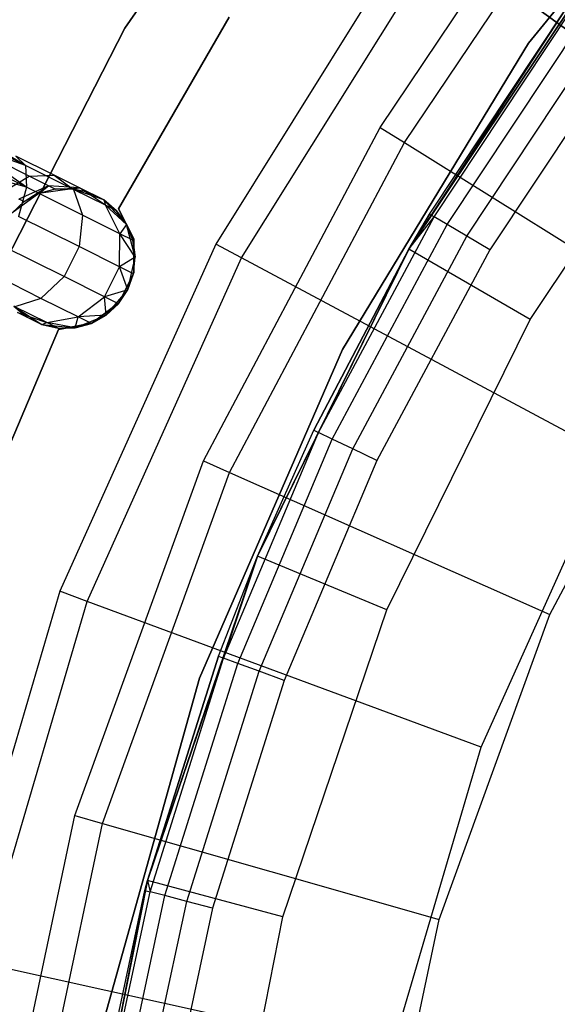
# Model space of a CAD drawing. Extents: x -91 to 92, y -91 to 92.
# Tile 99 of 256: x -38 to -30, y 8 to 22. Entities that reach past the tile are written whole.
import ezdxf

# ---------------------------------------------------------------- set-up
doc = ezdxf.new("R2010")
doc.units = 0
doc.header["$LTSCALE"] = 25.4
doc.layers.get('0').update_dxf_attribs({"linetype": 'CONTINUOUS'})

# ---------------------------------------------------------------- blocks, each defined once
blk = doc.blocks.new('NL2500012258_STL_2')
at = {"color": 0}
for p, q in [((56.058, 21.831, 186), (59.294, 26.488, 186)), ((59.294, 26.488, 178.5), (56.058, 21.831, 178.5)), ((59.294, 26.488, 178.5), (56.058, 21.831, 178.5)), ((56.058, 21.831, 186), (59.294, 26.488, 186)), ((65.055, 25.59, 183), (61.825, 21.619, 183)), ((61.825, 21.619, 185), (65.055, 25.59, 185)), ((61.825, 21.619, 185), (65.055, 25.59, 185)), ((65.055, 25.59, 183), (61.825, 21.619, 183)), ((60.237, 23.354, 149), (57.357, 18.749, 149)), ((60.237, 23.354, 149), (57.357, 18.749, 149)), ((57.726, 18.551, 173.005), (60.577, 23.108, 173.005)), ((57.726, 18.551, 173.005), (60.577, 23.108, 173.005)), ((65.43, 19.59, 179), (60.577, 23.108, 173.005)), ((65.43, 19.59, 179), (60.577, 23.108, 173.005)), ((59.705, 20.414, 149), (61.209, 22.65, 149)), ((59.705, 20.414, 149), (61.209, 22.65, 149)), ((62.829, 22.737, 153.114), (60.115, 18.675, 153.114)), ((62.829, 22.737, 153.114), (60.115, 18.675, 153.114)), ((62.829, 22.737, 149.182), (60.115, 18.675, 149.182)), ((60.115, 18.675, 152.882), (62.829, 22.737, 152.882)), ((60.115, 18.675, 152.882), (62.829, 22.737, 152.882)), ((62.829, 22.737, 149.182), (60.115, 18.675, 149.182)), ((60.053, 20.197, 172.5), (61.541, 22.409, 172.5)), ((60.053, 20.197, 172.5), (61.541, 22.409, 172.5)), ((61.541, 22.409, 172.5), (65.59, 19.474, 177.5)), ((61.541, 22.409, 172.5), (65.59, 19.474, 177.5)), ((62.348, 22.095, 163.182), (60.115, 18.675, 153.114)), ((62.348, 22.095, 163.182), (60.115, 18.675, 153.114)), ((60.411, 19.178, 163.182), (62.348, 22.095, 163.182)), ((60.411, 19.178, 163.182), (62.348, 22.095, 163.182)), ((55.971, 19.254, 185), (57.55, 21.987, 185)), ((57.55, 21.987, 183), (55.971, 19.254, 183)), ((57.55, 21.987, 183), (55.971, 19.254, 183)), ((55.971, 19.254, 185), (57.55, 21.987, 185)), ((60.476, 19.139, 163.565), (62.409, 22.05, 163.565)), ((60.476, 19.139, 163.565), (62.409, 22.05, 163.565)), ((53.473, 16.784, 186), (56.058, 21.831, 186)), ((56.058, 21.831, 178.5), (53.473, 16.784, 178.5)), ((56.058, 21.831, 178.5), (53.473, 16.784, 178.5)), ((53.473, 16.784, 186), (56.058, 21.831, 186)), ((56.058, 21.831, 178.5), (56.058, 21.831, 186)), ((56.058, 21.831, 178.5), (56.058, 21.831, 186)), ((60.662, 19.028, 163.889), (62.584, 21.922, 163.889)), ((60.662, 19.028, 163.889), (62.584, 21.922, 163.889)), ((60.941, 18.861, 164.106), (62.845, 21.73, 164.106)), ((60.941, 18.861, 164.106), (62.845, 21.73, 164.106)), ((61.825, 21.619, 183), (59.165, 17.246, 183)), ((59.165, 17.246, 185), (61.825, 21.619, 185)), ((59.165, 17.246, 185), (61.825, 21.619, 185)), ((61.825, 21.619, 183), (59.165, 17.246, 183)), ((63.154, 21.504, 164.182), (61.269, 18.665, 164.182)), ((63.154, 21.504, 164.182), (61.269, 18.665, 164.182)), ((61.825, 21.619, 185), (61.825, 21.619, 183)), ((61.825, 21.619, 185), (61.825, 21.619, 183)), ((61.847, 17.675, 147.182), (64.416, 21.52, 147.182)), ((61.847, 17.675, 147.182), (64.416, 21.52, 147.182)), ((57.182, 15.657, 149), (59.705, 20.414, 149)), ((57.182, 15.657, 149), (59.705, 20.414, 149)), ((59.705, 20.414, 149), (60.053, 20.197, 172.5)), ((59.705, 20.414, 149), (60.053, 20.197, 172.5)), ((54.641, 19.871, 177.325), (53.834, 20.272, 177.145)), ((54.641, 19.871, 177.325), (53.834, 20.272, 177.145)), ((54.641, 19.871, 177.325), (53.86, 20.324, 177.379)), ((54.641, 19.871, 177.325), (53.86, 20.324, 177.379)), ((54.641, 19.871, 177.325), (53.784, 20.172, 176.932)), ((54.641, 19.871, 177.325), (53.784, 20.172, 176.932)), ((54.654, 19.56, 176.961), (53.784, 20.172, 176.932)), ((54.654, 19.56, 176.961), (53.784, 20.172, 176.932)), ((57.556, 15.49, 172.5), (60.053, 20.197, 172.5)), ((57.556, 15.49, 172.5), (60.053, 20.197, 172.5)), ((60.053, 20.197, 172.5), (64.296, 17.552, 177.5)), ((60.053, 20.197, 172.5), (64.296, 17.552, 177.5)), ((54.654, 19.56, 176.961), (53.713, 20.029, 176.751)), ((54.654, 19.56, 176.961), (53.713, 20.029, 176.751)), ((54.504, 20.003, 177.764), (54.641, 19.871, 177.325)), ((55.05, 19.732, 178.171), (54.504, 20.003, 177.764)), ((55.05, 19.732, 178.171), (54.504, 20.003, 177.764)), ((54.504, 20.003, 177.764), (54.641, 19.871, 177.325)), ((54.654, 19.56, 176.961), (53.625, 19.851, 176.615)), ((54.654, 19.56, 176.961), (53.625, 19.851, 176.615)), ((54.691, 19.721, 178.487), (54.275, 19.928, 178.177)), ((54.691, 19.721, 178.487), (54.275, 19.928, 178.177)), ((54.641, 19.871, 177.325), (54.654, 19.56, 176.961)), ((55.325, 19.53, 177.835), (54.641, 19.871, 177.325)), ((55.325, 19.53, 177.835), (54.641, 19.871, 177.325)), ((54.641, 19.871, 177.325), (54.654, 19.56, 176.961)), ((54.33, 19.5, 178.712), (54.691, 19.721, 178.487)), ((54.33, 19.5, 178.712), (54.691, 19.721, 178.487)), ((54.691, 19.721, 178.487), (55.05, 19.732, 178.171)), ((54.691, 19.721, 178.487), (55.05, 19.732, 178.171)), ((54.968, 19.582, 178.952), (54.691, 19.721, 178.487)), ((54.968, 19.582, 178.952), (54.691, 19.721, 178.487)), ((55.05, 19.732, 178.171), (55.325, 19.53, 177.835)), ((55.414, 19.55, 178.781), (55.05, 19.732, 178.171)), ((55.414, 19.55, 178.781), (55.05, 19.732, 178.171)), ((55.05, 19.732, 178.171), (55.325, 19.53, 177.835)), ((54.654, 19.56, 176.961), (54.542, 19.143, 176.755)), ((54.654, 19.56, 176.961), (54.542, 19.143, 176.755)), ((54.968, 19.582, 178.952), (54.546, 19.392, 179.074)), ((54.968, 19.582, 178.952), (54.546, 19.392, 179.074)), ((54.622, 19.355, 179.5), (54.968, 19.582, 178.952)), ((54.622, 19.355, 179.5), (54.968, 19.582, 178.952)), ((55.453, 19.163, 177.557), (54.654, 19.56, 176.961)), ((55.453, 19.163, 177.557), (54.654, 19.56, 176.961)), ((54.833, 19.471, 179.5), (54.968, 19.582, 178.952)), ((54.833, 19.471, 179.5), (54.968, 19.582, 178.952)), ((55.307, 19.539, 185), (54.833, 19.471, 185)), ((55.307, 19.539, 185), (54.833, 19.471, 185)), ((55.066, 19.534, 179.5), (54.833, 19.471, 185)), ((55.066, 19.534, 179.5), (54.833, 19.471, 179.5)), ((55.066, 19.534, 179.5), (54.833, 19.471, 185)), ((55.066, 19.534, 179.5), (54.833, 19.471, 179.5)), ((55.066, 19.534, 179.5), (54.968, 19.582, 178.952)), ((55.066, 19.534, 179.5), (54.968, 19.582, 178.952)), ((55.414, 19.55, 178.781), (54.968, 19.582, 178.952)), ((55.414, 19.55, 178.781), (54.968, 19.582, 178.952)), ((55.066, 19.534, 179.5), (55.414, 19.55, 178.781)), ((55.066, 19.534, 179.5), (55.414, 19.55, 178.781)), ((55.307, 19.539, 179.5), (55.066, 19.534, 179.5)), ((55.066, 19.534, 179.5), (55.307, 19.539, 185)), ((55.066, 19.534, 179.5), (55.307, 19.539, 185)), ((55.307, 19.539, 179.5), (55.066, 19.534, 179.5)), ((55.307, 19.539, 179.5), (55.414, 19.55, 178.781)), ((55.307, 19.539, 179.5), (55.414, 19.55, 178.781)), ((55.758, 19.379, 185), (55.307, 19.539, 185)), ((55.542, 19.486, 179.5), (55.307, 19.539, 185)), ((55.758, 19.379, 185), (55.307, 19.539, 185)), ((55.542, 19.486, 179.5), (55.307, 19.539, 179.5)), ((55.307, 19.539, 179.5), (55.307, 19.539, 185)), ((55.542, 19.486, 179.5), (55.307, 19.539, 185)), ((55.307, 19.539, 179.5), (55.307, 19.539, 185)), ((55.542, 19.486, 179.5), (55.307, 19.539, 179.5)), ((55.758, 19.379, 179.5), (55.414, 19.55, 178.781)), ((55.542, 19.486, 179.5), (55.414, 19.55, 178.781)), ((55.542, 19.486, 179.5), (55.414, 19.55, 178.781)), ((55.758, 19.379, 179.5), (55.414, 19.55, 178.781)), ((55.781, 19.303, 178.599), (55.414, 19.55, 178.781)), ((55.781, 19.303, 178.599), (55.414, 19.55, 178.781)), ((54.833, 19.471, 185), (54.445, 19.191, 185)), ((54.833, 19.471, 185), (54.445, 19.191, 185)), ((54.833, 19.471, 179.5), (54.622, 19.355, 179.5)), ((54.622, 19.355, 179.5), (54.833, 19.471, 185)), ((54.622, 19.355, 179.5), (54.833, 19.471, 185)), ((54.833, 19.471, 179.5), (54.622, 19.355, 179.5)), ((54.833, 19.471, 179.5), (54.833, 19.471, 185)), ((54.833, 19.471, 179.5), (54.833, 19.471, 185)), ((55.325, 19.53, 177.835), (55.453, 19.163, 177.557)), ((55.781, 19.303, 178.599), (55.325, 19.53, 177.835)), ((55.781, 19.303, 178.599), (55.325, 19.53, 177.835)), ((55.325, 19.53, 177.835), (55.453, 19.163, 177.557)), ((55.542, 19.486, 179.5), (55.758, 19.379, 185)), ((55.542, 19.486, 179.5), (55.758, 19.379, 185)), ((54.622, 19.355, 179.5), (54.445, 19.191, 185)), ((54.622, 19.355, 179.5), (54.445, 19.191, 185)), ((54.622, 19.355, 179.5), (54.445, 19.191, 179.5)), ((54.622, 19.355, 179.5), (54.445, 19.191, 179.5)), ((54.622, 19.355, 179.5), (54.546, 19.392, 179.074)), ((54.622, 19.355, 179.5), (54.546, 19.392, 179.074)), ((56.083, 19.027, 185), (55.758, 19.379, 185)), ((55.942, 19.223, 179.5), (55.758, 19.379, 185)), ((56.083, 19.027, 185), (55.758, 19.379, 185)), ((55.942, 19.223, 179.5), (55.758, 19.379, 179.5)), ((55.758, 19.379, 179.5), (55.758, 19.379, 185)), ((55.942, 19.223, 179.5), (55.758, 19.379, 185)), ((55.758, 19.379, 179.5), (55.758, 19.379, 185)), ((55.758, 19.379, 179.5), (55.781, 19.303, 178.599)), ((55.942, 19.223, 179.5), (55.758, 19.379, 179.5)), ((55.758, 19.379, 179.5), (55.781, 19.303, 178.599)), ((55.942, 19.223, 179.5), (55.781, 19.303, 178.599)), ((55.942, 19.223, 179.5), (55.781, 19.303, 178.599)), ((56.083, 19.027, 179.5), (55.781, 19.303, 178.599)), ((56.083, 19.027, 179.5), (55.781, 19.303, 178.599)), ((55.986, 18.897, 178.448), (55.781, 19.303, 178.599)), ((55.986, 18.897, 178.448), (55.781, 19.303, 178.599)), ((56.186, 18.823, 185), (55.971, 19.254, 185)), ((55.971, 19.254, 185), (55.971, 19.254, 183)), ((55.971, 19.254, 183), (56.186, 18.823, 183)), ((55.971, 19.254, 185), (55.971, 19.254, 183)), ((55.971, 19.254, 183), (56.186, 18.823, 183)), ((56.186, 18.823, 185), (55.971, 19.254, 185)), ((55.405, 18.713, 177.399), (54.542, 19.143, 176.755)), ((55.405, 18.713, 177.399), (54.542, 19.143, 176.755)), ((55.453, 19.163, 177.557), (55.405, 18.713, 177.399)), ((55.453, 19.163, 177.557), (55.405, 18.713, 177.399)), ((55.986, 18.897, 178.448), (55.453, 19.163, 177.557)), ((55.986, 18.897, 178.448), (55.453, 19.163, 177.557)), ((56.083, 19.027, 179.5), (55.942, 19.223, 179.5)), ((55.942, 19.223, 179.5), (56.083, 19.027, 185)), ((55.942, 19.223, 179.5), (56.083, 19.027, 185)), ((56.083, 19.027, 179.5), (55.942, 19.223, 179.5)), ((58.824, 16.06, 163.565), (60.476, 19.139, 163.565)), ((58.824, 16.06, 163.565), (60.476, 19.139, 163.565)), ((60.115, 18.675, 163.182), (60.411, 19.178, 163.182)), ((60.411, 19.178, 163.182), (60.115, 18.675, 153.114)), ((60.411, 19.178, 163.182), (60.115, 18.675, 153.114)), ((60.115, 18.675, 163.182), (60.411, 19.178, 163.182)), ((60.115, 18.675, 163.182), (60.476, 19.139, 163.565)), ((60.115, 18.675, 163.182), (60.476, 19.139, 163.565)), ((60.411, 19.178, 163.182), (60.476, 19.139, 163.565)), ((60.411, 19.178, 163.182), (60.476, 19.139, 163.565)), ((60.662, 19.028, 163.889), (60.476, 19.139, 163.565)), ((60.662, 19.028, 163.889), (60.476, 19.139, 163.565)), ((56.083, 19.027, 179.5), (55.986, 18.897, 178.448)), ((56.083, 19.027, 179.5), (55.986, 18.897, 178.448)), ((56.207, 18.565, 185), (56.083, 19.027, 185)), ((56.173, 18.804, 179.5), (56.083, 19.027, 185)), ((56.207, 18.565, 185), (56.083, 19.027, 185)), ((56.173, 18.804, 179.5), (56.083, 19.027, 179.5)), ((56.083, 19.027, 179.5), (56.083, 19.027, 185)), ((56.173, 18.804, 179.5), (56.083, 19.027, 185)), ((56.083, 19.027, 179.5), (56.083, 19.027, 185)), ((56.173, 18.804, 179.5), (56.083, 19.027, 179.5)), ((59.02, 15.967, 163.889), (60.662, 19.028, 163.889)), ((59.02, 15.967, 163.889), (60.662, 19.028, 163.889)), ((60.941, 18.861, 164.106), (60.662, 19.028, 163.889)), ((60.941, 18.861, 164.106), (60.662, 19.028, 163.889)), ((55.981, 18.426, 178.363), (55.986, 18.897, 178.448)), ((55.981, 18.426, 178.363), (55.986, 18.897, 178.448)), ((56.173, 18.804, 179.5), (55.986, 18.897, 178.448)), ((56.173, 18.804, 179.5), (55.986, 18.897, 178.448)), ((56.207, 18.565, 179.5), (55.986, 18.897, 178.448)), ((56.207, 18.565, 179.5), (55.986, 18.897, 178.448)), ((59.313, 15.827, 164.106), (60.941, 18.861, 164.106)), ((59.313, 15.827, 164.106), (60.941, 18.861, 164.106)), ((61.269, 18.665, 164.182), (60.941, 18.861, 164.106)), ((61.269, 18.665, 164.182), (60.941, 18.861, 164.106)), ((55.191, 18.285, 177.399), (54.328, 18.714, 176.755)), ((55.191, 18.285, 177.399), (54.328, 18.714, 176.755)), ((57.357, 18.749, 149), (55.13, 13.794, 149)), ((57.357, 18.749, 149), (55.13, 13.794, 149)), ((55.405, 18.713, 177.399), (55.191, 18.285, 177.399)), ((55.405, 18.713, 177.399), (55.191, 18.285, 177.399)), ((55.981, 18.426, 178.363), (55.405, 18.713, 177.399)), ((55.981, 18.426, 178.363), (55.405, 18.713, 177.399)), ((56.207, 18.565, 179.5), (56.173, 18.804, 179.5)), ((56.173, 18.804, 179.5), (56.207, 18.565, 185)), ((56.173, 18.804, 179.5), (56.207, 18.565, 185)), ((56.207, 18.565, 179.5), (56.173, 18.804, 179.5)), ((56.186, 18.341, 185), (56.186, 18.823, 185)), ((56.186, 18.823, 185), (56.186, 18.823, 183)), ((56.186, 18.823, 183), (56.186, 18.341, 183)), ((56.186, 18.823, 185), (56.186, 18.823, 183)), ((56.186, 18.823, 183), (56.186, 18.341, 183)), ((56.186, 18.341, 185), (56.186, 18.823, 185)), ((57.726, 18.551, 173.005), (57.357, 18.749, 149)), ((57.726, 18.551, 173.005), (57.357, 18.749, 149)), ((55.523, 13.649, 173.005), (57.726, 18.551, 173.005)), ((55.523, 13.649, 173.005), (57.726, 18.551, 173.005)), ((56.207, 18.565, 179.5), (55.981, 18.426, 178.363)), ((56.207, 18.565, 179.5), (55.981, 18.426, 178.363)), ((56.103, 18.098, 185), (56.207, 18.565, 185)), ((56.103, 18.098, 185), (56.207, 18.565, 185)), ((56.184, 18.325, 179.5), (56.207, 18.565, 185)), ((56.184, 18.325, 179.5), (56.207, 18.565, 179.5)), ((56.184, 18.325, 179.5), (56.207, 18.565, 185)), ((56.184, 18.325, 179.5), (56.207, 18.565, 179.5)), ((56.207, 18.565, 179.5), (56.207, 18.565, 185)), ((56.207, 18.565, 179.5), (56.207, 18.565, 185)), ((63.014, 15.726, 179), (57.726, 18.551, 173.005)), ((63.014, 15.726, 179), (57.726, 18.551, 173.005)), ((60.115, 18.675, 153.114), (57.954, 14.293, 153.114)), ((60.115, 18.675, 153.114), (57.954, 14.293, 153.114)), ((60.115, 18.675, 149.182), (57.954, 14.293, 149.182)), ((57.954, 14.293, 152.882), (60.115, 18.675, 152.882)), ((57.954, 14.293, 152.882), (60.115, 18.675, 152.882)), ((60.115, 18.675, 149.182), (57.954, 14.293, 149.182)), ((60.115, 18.675, 153.114), (58.756, 16.093, 163.182)), ((58.756, 16.093, 163.182), (60.115, 18.675, 163.182)), ((60.115, 18.675, 153.114), (58.756, 16.093, 163.182)), ((58.756, 16.093, 163.182), (60.115, 18.675, 163.182)), ((60.115, 18.675, 163.182), (58.824, 16.06, 163.565)), ((60.115, 18.675, 163.182), (58.824, 16.06, 163.565)), ((61.269, 18.665, 164.182), (59.658, 15.662, 164.182)), ((61.269, 18.665, 164.182), (59.658, 15.662, 164.182)), ((60.115, 18.675, 163.182), (60.115, 18.675, 153.114)), ((60.115, 18.675, 163.182), (60.115, 18.675, 153.114)), ((60.115, 18.675, 149.182), (60.115, 18.675, 152.882)), ((60.115, 18.675, 149.182), (60.115, 18.675, 152.882)), ((61.847, 17.675, 147.182), (60.115, 18.675, 149.182)), ((61.847, 17.675, 147.182), (60.115, 18.675, 149.182)), ((55.768, 17.998, 178.363), (55.981, 18.426, 178.363)), ((55.768, 17.998, 178.363), (55.981, 18.426, 178.363)), ((56.184, 18.325, 179.5), (55.981, 18.426, 178.363)), ((56.184, 18.325, 179.5), (55.981, 18.426, 178.363)), ((56.103, 18.098, 179.5), (55.981, 18.426, 178.363)), ((56.103, 18.098, 179.5), (55.981, 18.426, 178.363)), ((54.862, 17.975, 177.557), (54.063, 18.373, 176.961)), ((54.862, 17.975, 177.557), (54.063, 18.373, 176.961)), ((55.191, 18.285, 177.399), (54.862, 17.975, 177.557)), ((55.191, 18.285, 177.399), (54.862, 17.975, 177.557)), ((55.768, 17.998, 178.363), (55.191, 18.285, 177.399)), ((55.768, 17.998, 178.363), (55.191, 18.285, 177.399)), ((55.972, 17.91, 185), (56.186, 18.341, 185)), ((56.186, 18.341, 183), (55.972, 17.91, 183)), ((56.186, 18.341, 183), (55.972, 17.91, 183)), ((55.972, 17.91, 185), (56.186, 18.341, 185)), ((56.103, 18.098, 185), (56.184, 18.325, 179.5)), ((56.103, 18.098, 179.5), (56.184, 18.325, 179.5)), ((56.103, 18.098, 185), (56.184, 18.325, 179.5)), ((56.103, 18.098, 179.5), (56.184, 18.325, 179.5)), ((56.186, 18.341, 185), (56.186, 18.341, 183)), ((56.186, 18.341, 185), (56.186, 18.341, 183)), ((55.395, 17.71, 178.448), (55.768, 17.998, 178.363)), ((55.395, 17.71, 178.448), (55.768, 17.998, 178.363)), ((56.103, 18.098, 179.5), (55.768, 17.998, 178.363)), ((56.103, 18.098, 179.5), (55.768, 17.998, 178.363)), ((55.97, 17.897, 179.5), (55.768, 17.998, 178.363)), ((55.97, 17.897, 179.5), (55.768, 17.998, 178.363)), ((55.793, 17.733, 179.5), (55.768, 17.998, 178.363)), ((55.793, 17.733, 179.5), (55.768, 17.998, 178.363)), ((55.793, 17.733, 185), (56.103, 18.098, 185)), ((55.793, 17.733, 185), (56.103, 18.098, 185)), ((55.97, 17.897, 179.5), (56.103, 18.098, 185)), ((55.97, 17.897, 179.5), (56.103, 18.098, 185)), ((55.97, 17.897, 179.5), (56.103, 18.098, 179.5)), ((55.97, 17.897, 179.5), (56.103, 18.098, 179.5)), ((56.103, 18.098, 179.5), (56.103, 18.098, 185)), ((56.103, 18.098, 179.5), (56.103, 18.098, 185)), ((54.473, 17.865, 185), (54.873, 17.601, 185)), ((54.473, 17.865, 179.5), (54.657, 17.709, 179.5)), ((54.657, 17.709, 179.5), (54.473, 17.865, 185)), ((54.657, 17.709, 179.5), (54.473, 17.865, 185)), ((54.473, 17.865, 185), (54.873, 17.601, 185)), ((54.473, 17.865, 179.5), (54.657, 17.709, 179.5)), ((54.862, 17.975, 177.557), (54.491, 17.856, 177.835)), ((54.862, 17.975, 177.557), (54.491, 17.856, 177.835)), ((54.948, 17.629, 178.599), (54.491, 17.856, 177.835)), ((54.948, 17.629, 178.599), (54.491, 17.856, 177.835)), ((55.395, 17.71, 178.448), (54.862, 17.975, 177.557)), ((55.395, 17.71, 178.448), (54.862, 17.975, 177.557)), ((55.587, 17.62, 185), (55.972, 17.91, 185)), ((55.972, 17.91, 183), (55.587, 17.62, 183)), ((55.972, 17.91, 183), (55.587, 17.62, 183)), ((55.587, 17.62, 185), (55.972, 17.91, 185)), ((55.793, 17.733, 179.5), (55.97, 17.897, 179.5)), ((55.97, 17.897, 179.5), (55.793, 17.733, 185)), ((55.97, 17.897, 179.5), (55.793, 17.733, 185)), ((55.793, 17.733, 179.5), (55.97, 17.897, 179.5)), ((55.972, 17.91, 185), (55.972, 17.91, 183)), ((55.972, 17.91, 185), (55.972, 17.91, 183)), ((54.657, 17.709, 179.5), (54.529, 17.773, 178.781)), ((54.873, 17.601, 179.5), (54.529, 17.773, 178.781)), ((54.873, 17.601, 179.5), (54.529, 17.773, 178.781)), ((54.529, 17.773, 178.781), (54.948, 17.629, 178.599)), ((54.657, 17.709, 179.5), (54.529, 17.773, 178.781)), ((54.529, 17.773, 178.781), (54.948, 17.629, 178.599)), ((54.657, 17.709, 179.5), (54.873, 17.601, 185)), ((54.657, 17.709, 179.5), (54.873, 17.601, 185)), ((54.948, 17.629, 178.599), (55.395, 17.71, 178.448)), ((54.948, 17.629, 178.599), (55.395, 17.71, 178.448)), ((55.349, 17.554, 185), (55.793, 17.733, 185)), ((55.349, 17.554, 185), (55.793, 17.733, 185)), ((55.349, 17.554, 179.5), (55.395, 17.71, 178.448)), ((55.349, 17.554, 179.5), (55.395, 17.71, 178.448)), ((55.793, 17.733, 179.5), (55.395, 17.71, 178.448)), ((55.793, 17.733, 179.5), (55.395, 17.71, 178.448)), ((55.582, 17.617, 179.5), (55.395, 17.71, 178.448)), ((55.582, 17.617, 179.5), (55.395, 17.71, 178.448)), ((55.582, 17.617, 179.5), (55.793, 17.733, 185)), ((55.582, 17.617, 179.5), (55.793, 17.733, 179.5)), ((55.582, 17.617, 179.5), (55.793, 17.733, 185)), ((55.582, 17.617, 179.5), (55.793, 17.733, 179.5)), ((55.793, 17.733, 179.5), (55.793, 17.733, 185)), ((55.793, 17.733, 179.5), (55.793, 17.733, 185)), ((54.873, 17.601, 179.5), (54.948, 17.629, 178.599)), ((54.873, 17.601, 179.5), (54.948, 17.629, 178.599)), ((54.873, 17.601, 185), (55.349, 17.554, 185)), ((54.873, 17.601, 179.5), (54.873, 17.601, 185)), ((54.873, 17.601, 179.5), (54.873, 17.601, 185)), ((54.873, 17.601, 179.5), (55.108, 17.549, 179.5)), ((55.108, 17.549, 179.5), (54.873, 17.601, 185)), ((55.108, 17.549, 179.5), (54.873, 17.601, 185)), ((54.873, 17.601, 185), (55.349, 17.554, 185)), ((54.873, 17.601, 179.5), (55.108, 17.549, 179.5)), ((55.349, 17.554, 179.5), (54.948, 17.629, 178.599)), ((55.108, 17.549, 179.5), (54.948, 17.629, 178.599)), ((55.349, 17.554, 179.5), (54.948, 17.629, 178.599)), ((55.108, 17.549, 179.5), (54.948, 17.629, 178.599)), ((55.113, 17.532, 185), (55.587, 17.62, 185)), ((55.587, 17.62, 183), (55.113, 17.532, 183)), ((55.587, 17.62, 183), (55.113, 17.532, 183)), ((55.113, 17.532, 185), (55.587, 17.62, 185)), ((55.349, 17.554, 179.5), (55.582, 17.617, 179.5)), ((55.582, 17.617, 179.5), (55.349, 17.554, 185)), ((55.582, 17.617, 179.5), (55.349, 17.554, 185)), ((55.349, 17.554, 179.5), (55.582, 17.617, 179.5)), ((55.587, 17.62, 185), (55.587, 17.62, 183)), ((55.587, 17.62, 185), (55.587, 17.62, 183)), ((59.802, 13.528, 147.182), (61.847, 17.675, 147.182)), ((59.802, 13.528, 147.182), (61.847, 17.675, 147.182)), ((53.881, 14.625, 185), (55.113, 17.532, 185)), ((55.113, 17.532, 183), (53.881, 14.625, 183)), ((55.113, 17.532, 183), (53.881, 14.625, 183)), ((53.881, 14.625, 185), (55.113, 17.532, 185)), ((55.108, 17.549, 179.5), (55.349, 17.554, 185)), ((55.108, 17.549, 179.5), (55.349, 17.554, 179.5)), ((55.108, 17.549, 179.5), (55.349, 17.554, 185)), ((55.108, 17.549, 179.5), (55.349, 17.554, 179.5)), ((55.113, 17.532, 185), (55.113, 17.532, 183)), ((55.113, 17.532, 185), (55.113, 17.532, 183)), ((55.349, 17.554, 179.5), (55.349, 17.554, 185)), ((55.349, 17.554, 179.5), (55.349, 17.554, 185)), ((62.127, 13.461, 177.5), (64.296, 17.552, 177.5)), ((62.127, 13.461, 177.5), (64.296, 17.552, 177.5)), ((59.165, 17.246, 183), (57.126, 12.552, 183)), ((57.126, 12.552, 185), (59.165, 17.246, 185)), ((57.126, 12.552, 185), (59.165, 17.246, 185)), ((59.165, 17.246, 183), (57.126, 12.552, 183)), ((59.165, 17.246, 185), (59.165, 17.246, 183)), ((59.165, 17.246, 185), (59.165, 17.246, 183)), ((57.468, 12.84, 163.565), (58.824, 16.06, 163.565)), ((57.468, 12.84, 163.565), (58.824, 16.06, 163.565)), ((57.954, 14.293, 153.114), (58.756, 16.093, 163.182)), ((57.954, 14.293, 153.114), (58.756, 16.093, 163.182)), ((57.954, 14.293, 163.182), (58.756, 16.093, 163.182)), ((57.954, 14.293, 163.182), (58.756, 16.093, 163.182)), ((58.824, 16.06, 163.565), (57.954, 14.293, 163.182)), ((58.824, 16.06, 163.565), (57.954, 14.293, 163.182)), ((58.756, 16.093, 163.182), (58.824, 16.06, 163.565)), ((58.756, 16.093, 163.182), (58.824, 16.06, 163.565)), ((59.02, 15.967, 163.889), (58.824, 16.06, 163.565)), ((59.02, 15.967, 163.889), (58.824, 16.06, 163.565)), ((57.672, 12.765, 163.889), (59.02, 15.967, 163.889)), ((57.672, 12.765, 163.889), (59.02, 15.967, 163.889)), ((59.313, 15.827, 164.106), (59.02, 15.967, 163.889)), ((59.313, 15.827, 164.106), (59.02, 15.967, 163.889)), ((57.976, 12.653, 164.106), (59.313, 15.827, 164.106)), ((57.976, 12.653, 164.106), (59.313, 15.827, 164.106)), ((59.658, 15.662, 164.182), (59.313, 15.827, 164.106)), ((59.658, 15.662, 164.182), (59.313, 15.827, 164.106)), ((55.345, 10.594, 149), (57.182, 15.657, 149)), ((55.345, 10.594, 149), (57.182, 15.657, 149)), ((57.182, 15.657, 149), (57.556, 15.49, 172.5)), ((57.182, 15.657, 149), (57.556, 15.49, 172.5)), ((59.658, 15.662, 164.182), (58.336, 12.521, 164.182)), ((59.658, 15.662, 164.182), (58.336, 12.521, 164.182)), ((61.146, 11.57, 179), (63.014, 15.726, 179)), ((61.146, 11.57, 179), (63.014, 15.726, 179)), ((55.739, 10.482, 172.5), (57.556, 15.49, 172.5)), ((55.739, 10.482, 172.5), (57.556, 15.49, 172.5)), ((57.556, 15.49, 172.5), (62.127, 13.461, 177.5)), ((57.556, 15.49, 172.5), (62.127, 13.461, 177.5)), ((57.954, 14.293, 153.114), (56.384, 9.667, 153.114)), ((57.954, 14.293, 153.114), (56.384, 9.667, 153.114)), ((57.954, 14.293, 149.182), (56.384, 9.667, 149.182)), ((56.384, 9.667, 152.882), (57.954, 14.293, 152.882)), ((56.384, 9.667, 152.882), (57.954, 14.293, 152.882)), ((57.954, 14.293, 149.182), (56.384, 9.667, 149.182)), ((57.397, 12.866, 163.182), (57.954, 14.293, 153.114)), ((57.397, 12.866, 163.182), (57.954, 14.293, 153.114)), ((57.397, 12.866, 163.182), (57.954, 14.293, 163.182)), ((57.397, 12.866, 163.182), (57.954, 14.293, 163.182)), ((57.954, 14.293, 163.182), (57.468, 12.84, 163.565)), ((57.954, 14.293, 163.182), (57.468, 12.84, 163.565)), ((57.954, 14.293, 153.114), (57.954, 14.293, 163.182)), ((57.954, 14.293, 153.114), (57.954, 14.293, 163.182)), ((57.954, 14.293, 149.182), (57.954, 14.293, 152.882)), ((57.954, 14.293, 149.182), (57.954, 14.293, 152.882)), ((59.802, 13.528, 147.182), (57.954, 14.293, 149.182)), ((59.802, 13.528, 147.182), (57.954, 14.293, 149.182)), ((55.13, 13.794, 149), (53.598, 8.582, 149)), ((55.13, 13.794, 149), (53.598, 8.582, 149)), ((55.523, 13.649, 173.005), (55.13, 13.794, 149)), ((55.523, 13.649, 173.005), (55.13, 13.794, 149)), ((54.007, 8.492, 173.005), (55.523, 13.649, 173.005)), ((54.007, 8.492, 173.005), (55.523, 13.649, 173.005)), ((61.146, 11.57, 179), (55.523, 13.649, 173.005)), ((61.146, 11.57, 179), (55.523, 13.649, 173.005)), ((58.316, 9.149, 147.182), (59.802, 13.528, 147.182)), ((58.316, 9.149, 147.182), (59.802, 13.528, 147.182)), ((60.548, 9.109, 177.5), (62.127, 13.461, 177.5)), ((60.548, 9.109, 177.5), (62.127, 13.461, 177.5)), ((56.384, 9.667, 163.182), (57.397, 12.866, 163.182)), ((57.397, 12.866, 163.182), (56.384, 9.667, 153.114)), ((57.397, 12.866, 163.182), (56.384, 9.667, 153.114)), ((56.384, 9.667, 163.182), (57.397, 12.866, 163.182)), ((56.384, 9.667, 163.182), (57.468, 12.84, 163.565)), ((56.384, 9.667, 163.182), (57.468, 12.84, 163.565)), ((56.42, 9.506, 163.565), (57.468, 12.84, 163.565)), ((56.42, 9.506, 163.565), (57.468, 12.84, 163.565)), ((57.397, 12.866, 163.182), (57.468, 12.84, 163.565)), ((57.397, 12.866, 163.182), (57.468, 12.84, 163.565)), ((57.672, 12.765, 163.889), (57.468, 12.84, 163.565)), ((57.672, 12.765, 163.889), (57.468, 12.84, 163.565)), ((56.629, 9.451, 163.889), (57.672, 12.765, 163.889)), ((56.629, 9.451, 163.889), (57.672, 12.765, 163.889)), ((56.943, 9.368, 164.106), (57.976, 12.653, 164.106)), ((56.943, 9.368, 164.106), (57.976, 12.653, 164.106)), ((57.976, 12.653, 164.106), (57.672, 12.765, 163.889)), ((57.976, 12.653, 164.106), (57.672, 12.765, 163.889)), ((58.336, 12.521, 164.182), (57.976, 12.653, 164.106)), ((58.336, 12.521, 164.182), (57.976, 12.653, 164.106)), ((57.126, 12.552, 183), (55.745, 7.623, 183)), ((55.745, 7.623, 185), (57.126, 12.552, 185)), ((55.745, 7.623, 185), (57.126, 12.552, 185)), ((57.126, 12.552, 183), (55.745, 7.623, 183)), ((57.126, 12.552, 185), (57.126, 12.552, 183)), ((57.126, 12.552, 185), (57.126, 12.552, 183)), ((58.336, 12.521, 164.182), (57.313, 9.271, 164.182)), ((58.336, 12.521, 164.182), (57.313, 9.271, 164.182)), ((59.861, 7.198, 179), (61.146, 11.57, 179)), ((59.861, 7.198, 179), (61.146, 11.57, 179)), ((54.231, 5.326, 149), (55.345, 10.594, 149)), ((54.231, 5.326, 149), (55.345, 10.594, 149)), ((55.345, 10.594, 149), (55.739, 10.482, 172.5)), ((55.345, 10.594, 149), (55.739, 10.482, 172.5)), ((54.637, 5.269, 172.5), (55.739, 10.482, 172.5)), ((54.637, 5.269, 172.5), (55.739, 10.482, 172.5)), ((55.739, 10.482, 172.5), (60.548, 9.109, 177.5)), ((55.739, 10.482, 172.5), (60.548, 9.109, 177.5)), ((56.384, 9.667, 153.114), (55.431, 4.875, 153.114)), ((56.384, 9.667, 153.114), (55.431, 4.875, 153.114)), ((56.384, 9.667, 149.182), (55.431, 4.875, 149.182)), ((55.431, 4.875, 152.882), (56.384, 9.667, 152.882)), ((55.431, 4.875, 152.882), (56.384, 9.667, 152.882)), ((56.384, 9.667, 149.182), (55.431, 4.875, 149.182)), ((56.346, 9.526, 163.182), (56.384, 9.667, 153.114)), ((56.346, 9.526, 163.182), (56.384, 9.667, 163.182)), ((56.346, 9.526, 163.182), (56.384, 9.667, 153.114)), ((56.346, 9.526, 163.182), (56.384, 9.667, 163.182)), ((56.384, 9.667, 163.182), (56.384, 9.667, 153.114)), ((56.384, 9.667, 163.182), (56.384, 9.667, 153.114)), ((56.384, 9.667, 163.182), (56.42, 9.506, 163.565)), ((56.384, 9.667, 163.182), (56.42, 9.506, 163.565)), ((56.384, 9.667, 149.182), (56.384, 9.667, 152.882)), ((56.384, 9.667, 149.182), (56.384, 9.667, 152.882)), ((58.316, 9.149, 147.182), (56.384, 9.667, 149.182)), ((58.316, 9.149, 147.182), (56.384, 9.667, 149.182)), ((56.346, 9.526, 163.182), (55.431, 4.875, 153.114)), ((56.346, 9.526, 163.182), (55.431, 4.875, 153.114)), ((55.613, 6.102, 163.182), (56.346, 9.526, 163.182)), ((55.613, 6.102, 163.182), (56.346, 9.526, 163.182)), ((55.688, 6.09, 163.565), (56.42, 9.506, 163.565)), ((55.688, 6.09, 163.565), (56.42, 9.506, 163.565)), ((55.902, 6.054, 163.889), (56.629, 9.451, 163.889)), ((55.902, 6.054, 163.889), (56.629, 9.451, 163.889)), ((56.346, 9.526, 163.182), (56.42, 9.506, 163.565)), ((56.346, 9.526, 163.182), (56.42, 9.506, 163.565)), ((56.629, 9.451, 163.889), (56.42, 9.506, 163.565)), ((56.629, 9.451, 163.889), (56.42, 9.506, 163.565)), ((56.943, 9.368, 164.106), (56.629, 9.451, 163.889)), ((56.943, 9.368, 164.106), (56.629, 9.451, 163.889)), ((56.222, 6.001, 164.106), (56.943, 9.368, 164.106)), ((56.222, 6.001, 164.106), (56.943, 9.368, 164.106)), ((57.313, 9.271, 164.182), (56.943, 9.368, 164.106)), ((57.313, 9.271, 164.182), (56.943, 9.368, 164.106)), ((57.313, 9.271, 164.182), (56.599, 5.939, 164.182)), ((57.313, 9.271, 164.182), (56.599, 5.939, 164.182)), ((57.413, 4.614, 147.182), (58.316, 9.149, 147.182)), ((57.413, 4.614, 147.182), (58.316, 9.149, 147.182)), ((59.59, 4.578, 177.5), (60.548, 9.109, 177.5)), ((59.59, 4.578, 177.5), (60.548, 9.109, 177.5)), ((59.861, 7.198, 179), (54.007, 8.492, 173.005)), ((59.861, 7.198, 179), (54.007, 8.492, 173.005))]:
    blk.add_line(p, q, dxfattribs=at)

msp = doc.modelspace()

# ---------------------------------------------------------------- block references
at = {"color": 0}
msp.add_blockref('NL2500012258_STL_2', (-92.243, 0.428, -1717), dxfattribs=at)

doc.saveas('drawing.dxf')
